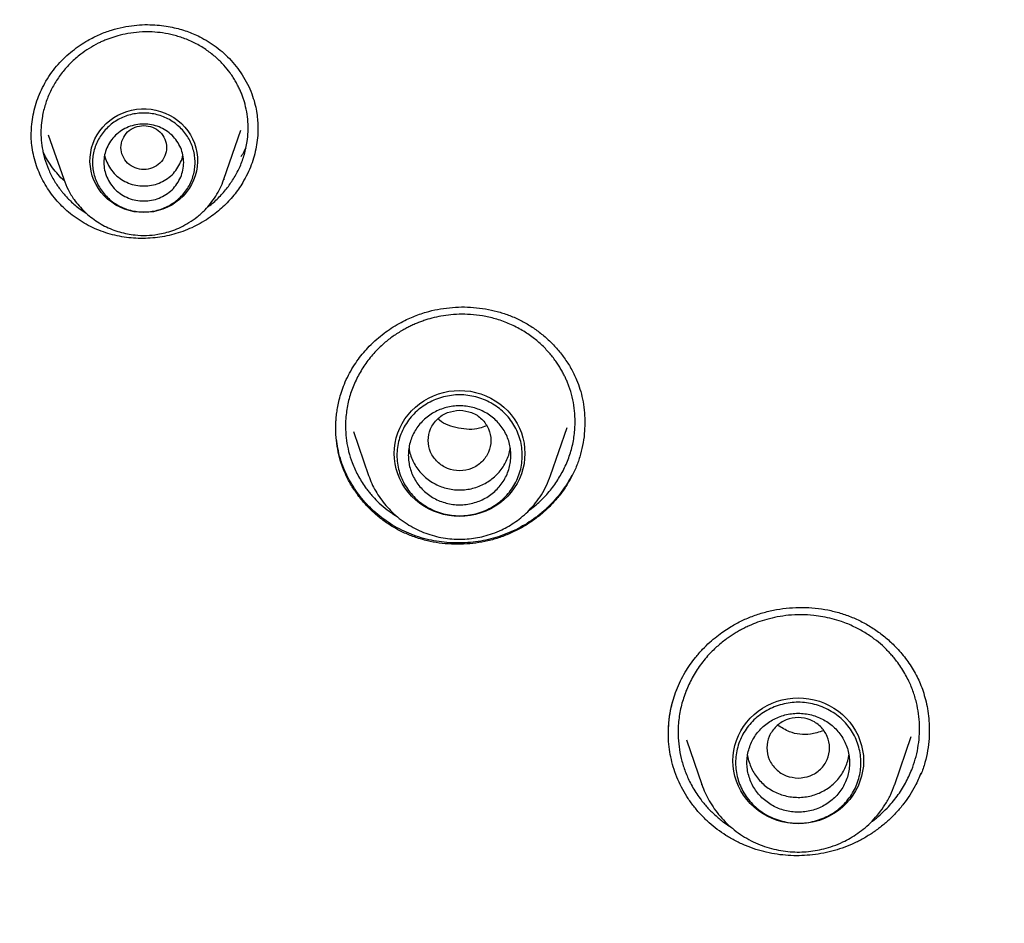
# Model space of a CAD drawing. Header units: millimetres. Extents: x 8 to 771, y 12 to 1627.
# Tile 70 of 94: x 308 to 326, y 1461 to 1476. Entities that reach past the tile are written whole.
import ezdxf

# ---------------------------------------------------------------- set-up
doc = ezdxf.new("R2010")
doc.units = ezdxf.units.MM

msp = doc.modelspace()

# ---------------------------------------------------------------- linework, layer by layer
at = {"color": 7, "linetype": 'Continuous', "lineweight": 30}
for p, q in [((311.98, 1473.548), (312.277, 1474.411)), ((312.574, 1474.458), (312.575, 1474.43)), ((308.602, 1474.326), (308.602, 1474.33)), ((308.9, 1474.33), (309.17, 1473.548)), ((309.171, 1473.543), (309.17, 1473.548)), ((311.976, 1473.539), (311.98, 1473.548)), ((311.98, 1473.548), (311.977, 1473.539)), ((317.712, 1468.354), (318.004, 1469.197)), ((314.253, 1469.124), (314.519, 1468.354)), ((314.521, 1468.349), (314.519, 1468.354)), ((318.087, 1468.362), (318.087, 1468.343)), ((320.095, 1463.716), (320.364, 1462.936)), ((323.75, 1462.936), (324.04, 1463.778)), ((324.21, 1463.134), (324.21, 1463.113)), ((320.366, 1462.93), (320.364, 1462.936)), ((323.746, 1462.928), (323.75, 1462.936)), ((323.75, 1462.936), (323.747, 1462.928))]:
    msp.add_line(p, q, dxfattribs=at)
at = {"color": 7, "linetype": 'Continuous', "lineweight": 30, "flags": 128}
for points in [[(310.575, 1472.965), (310.489, 1472.969), (310.404, 1472.98), (310.32, 1472.999), (310.239, 1473.025), (310.16, 1473.058), (310.084, 1473.097), (310.013, 1473.144), (309.946, 1473.196), (309.885, 1473.254), (309.829, 1473.317), (309.78, 1473.384), (309.737, 1473.456), (309.701, 1473.531), (309.672, 1473.609), (309.651, 1473.689), (309.637, 1473.771), (309.631, 1473.854), (309.633, 1473.937), (309.643, 1474.019), (309.66, 1474.1), (309.686, 1474.179), (309.718, 1474.256), (309.757, 1474.329), (309.804, 1474.399), (309.856, 1474.464), (309.915, 1474.525), (309.979, 1474.58), (310.048, 1474.629), (310.122, 1474.672), (310.199, 1474.709), (310.279, 1474.738), (310.362, 1474.76), (310.446, 1474.775), (310.532, 1474.783), (310.618, 1474.783), (310.703, 1474.775), (310.788, 1474.76), (310.87, 1474.738), (310.951, 1474.709), (311.028, 1474.672), (311.101, 1474.629), (311.17, 1474.58), (311.234, 1474.525), (311.293, 1474.464), (311.346, 1474.399), (311.392, 1474.329), (311.432, 1474.256), (311.464, 1474.179), (311.489, 1474.1), (311.507, 1474.019), (311.516, 1473.937), (311.518, 1473.854), (311.512, 1473.771), (311.499, 1473.689), (311.477, 1473.609), (311.449, 1473.531), (311.413, 1473.456), (311.37, 1473.384), (311.32, 1473.317), (311.264, 1473.254), (311.203, 1473.196), (311.136, 1473.144), (311.065, 1473.097), (310.99, 1473.058), (310.911, 1473.025), (310.829, 1472.999), (310.746, 1472.98), (310.661, 1472.969), (310.575, 1472.965)], [(316.116, 1467.637), (316.021, 1467.641), (315.927, 1467.652), (315.834, 1467.671), (315.744, 1467.697), (315.656, 1467.73), (315.57, 1467.77), (315.489, 1467.817), (315.412, 1467.87), (315.34, 1467.929), (315.273, 1467.993), (315.212, 1468.063), (315.157, 1468.137), (315.108, 1468.216), (315.067, 1468.298), (315.032, 1468.383), (315.005, 1468.47), (314.986, 1468.559), (314.974, 1468.65), (314.97, 1468.741), (314.974, 1468.832), (314.986, 1468.923), (315.005, 1469.012), (315.032, 1469.1), (315.067, 1469.185), (315.108, 1469.267), (315.157, 1469.345), (315.212, 1469.419), (315.273, 1469.489), (315.34, 1469.553), (315.412, 1469.612), (315.489, 1469.665), (315.57, 1469.712), (315.656, 1469.752), (315.744, 1469.785), (315.834, 1469.811), (315.927, 1469.83), (316.021, 1469.841), (316.116, 1469.845), (316.21, 1469.841), (316.304, 1469.83), (316.397, 1469.811), (316.488, 1469.785), (316.576, 1469.752), (316.661, 1469.712), (316.742, 1469.665), (316.819, 1469.612), (316.892, 1469.553), (316.959, 1469.489), (317.02, 1469.419), (317.075, 1469.345), (317.123, 1469.267), (317.165, 1469.185), (317.199, 1469.1), (317.226, 1469.012), (317.246, 1468.923), (317.257, 1468.832), (317.261, 1468.741), (317.257, 1468.65), (317.246, 1468.559), (317.226, 1468.47), (317.199, 1468.383), (317.165, 1468.298), (317.123, 1468.216), (317.075, 1468.137), (317.02, 1468.063), (316.959, 1467.993), (316.892, 1467.929), (316.819, 1467.87), (316.742, 1467.817), (316.661, 1467.77), (316.576, 1467.73), (316.488, 1467.697), (316.397, 1467.671), (316.304, 1467.652), (316.21, 1467.641), (316.116, 1467.637)], [(322.057, 1462.247), (321.962, 1462.25), (321.868, 1462.262), (321.776, 1462.28), (321.685, 1462.306), (321.597, 1462.34), (321.512, 1462.38), (321.43, 1462.426), (321.353, 1462.479), (321.281, 1462.538), (321.214, 1462.603), (321.153, 1462.672), (321.098, 1462.747), (321.049, 1462.825), (321.008, 1462.907), (320.973, 1462.992), (320.946, 1463.079), (320.927, 1463.169), (320.915, 1463.259), (320.911, 1463.35), (320.915, 1463.442), (320.927, 1463.532), (320.946, 1463.621), (320.973, 1463.709), (321.008, 1463.794), (321.049, 1463.876), (321.098, 1463.954), (321.153, 1464.029), (321.214, 1464.098), (321.281, 1464.163), (321.353, 1464.222), (321.43, 1464.275), (321.512, 1464.321), (321.597, 1464.361), (321.685, 1464.395), (321.776, 1464.421), (321.868, 1464.439), (321.962, 1464.451), (322.057, 1464.454), (322.151, 1464.451), (322.245, 1464.439), (322.338, 1464.421), (322.429, 1464.395), (322.517, 1464.361), (322.602, 1464.321), (322.683, 1464.275), (322.761, 1464.222), (322.833, 1464.163), (322.9, 1464.098), (322.961, 1464.029), (323.016, 1463.954), (323.064, 1463.876), (323.106, 1463.794), (323.14, 1463.709), (323.167, 1463.621), (323.187, 1463.532), (323.199, 1463.442), (323.202, 1463.35), (323.199, 1463.259), (323.187, 1463.169), (323.167, 1463.079), (323.14, 1462.992), (323.106, 1462.907), (323.064, 1462.825), (323.016, 1462.747), (322.961, 1462.672), (322.9, 1462.603), (322.833, 1462.538), (322.761, 1462.479), (322.683, 1462.426), (322.602, 1462.38), (322.517, 1462.34), (322.429, 1462.306), (322.338, 1462.28), (322.245, 1462.262), (322.151, 1462.25), (322.057, 1462.247)]]:
    msp.add_lwpolyline(points, dxfattribs=at)
at = {"color": 7, "linetype": 'Continuous', "lineweight": 30}
for points, knots in [([(345.432, 1512.368), (345.156, 1512.367), (344.612, 1512.365), (343.806, 1512.346), (343.021, 1512.318), (342.257, 1512.28), (341.515, 1512.233), (340.795, 1512.179), (340.097, 1512.116), (339.41, 1512.047), (338.735, 1511.97), (338.073, 1511.887), (337.436, 1511.799), (336.822, 1511.708), (336.232, 1511.613), (335.666, 1511.517), (335.124, 1511.419), (334.605, 1511.32), (334.11, 1511.22), (333.638, 1511.122), (333.19, 1511.024), (332.773, 1510.929), (332.385, 1510.838), (332.025, 1510.751), (331.678, 1510.665), (331.337, 1510.578), (330.781, 1510.432), (330.007, 1510.219), (329.017, 1509.927), (328.024, 1509.614), (327.03, 1509.28), (326.04, 1508.926), (325.055, 1508.553), (324.075, 1508.161), (323.095, 1507.747), (322.093, 1507.301), (321.071, 1506.82), (320.03, 1506.304), (319.134, 1505.837), (318.382, 1505.428), (317.774, 1505.087), (317.175, 1504.741), (316.554, 1504.372), (315.918, 1503.983), (315.27, 1503.573), (314.646, 1503.166), (314.047, 1502.764), (313.471, 1502.366), (312.945, 1501.992), (312.46, 1501.641), (312.008, 1501.305), (311.554, 1500.96), (311.091, 1500.601), (310.62, 1500.227), (310.141, 1499.839), (309.639, 1499.421), (309.112, 1498.973), (308.564, 1498.492), (308.011, 1497.995), (307.46, 1497.485), (306.849, 1496.903), (306.182, 1496.246), (305.462, 1495.509), (304.752, 1494.754), (304.053, 1493.981), (303.365, 1493.189), (302.699, 1492.391), (302.055, 1491.587), (301.431, 1490.778), (300.817, 1489.947), (300.212, 1489.095), (299.676, 1488.306), (299.203, 1487.585), (298.792, 1486.937), (298.392, 1486.285), (298.009, 1485.639), (297.645, 1485.007), (297.303, 1484.393), (296.979, 1483.791), (296.671, 1483.202), (296.38, 1482.628), (296.16, 1482.18), (296.004, 1481.855), (295.907, 1481.651), (295.817, 1481.461), (295.737, 1481.288), (295.665, 1481.133), (295.605, 1481), (295.554, 1480.889), (295.514, 1480.799), (295.483, 1480.73), (295.457, 1480.672), (295.43, 1480.612), (295.395, 1480.533), (295.352, 1480.437), (295.303, 1480.326), (295.248, 1480.2), (295.186, 1480.056), (295.117, 1479.895), (295.041, 1479.717), (294.888, 1479.353), (294.661, 1478.801), (294.369, 1478.055), (294.092, 1477.315), (293.831, 1476.581), (293.584, 1475.855), (293.343, 1475.11), (293.109, 1474.346), (292.884, 1473.567), (292.643, 1472.681), (292.394, 1471.694), (292.145, 1470.605), (291.921, 1469.512), (291.72, 1468.414), (291.581, 1467.549), (291.49, 1466.919), (291.436, 1466.525), (291.386, 1466.13), (291.338, 1465.741), (291.296, 1465.365), (291.259, 1465.012), (291.226, 1464.686), (291.198, 1464.386), (291.174, 1464.112), (291.154, 1463.866), (291.136, 1463.646), (291.122, 1463.452), (291.11, 1463.286), (291.104, 1463.183), (291.1, 1463.137)], [0, 0, 0, 0, 0.010087, 0.019918, 0.029492, 0.03881, 0.047872, 0.056678, 0.065228, 0.073521, 0.081935, 0.090067, 0.097918, 0.105488, 0.112777, 0.119785, 0.126511, 0.132956, 0.13912, 0.145003, 0.150605, 0.155925, 0.160684, 0.165192, 0.169492, 0.173779, 0.17808, 0.190591, 0.20321, 0.215937, 0.228772, 0.241715, 0.254532, 0.267456, 0.280498, 0.293658, 0.307794, 0.322064, 0.336467, 0.345017, 0.353614, 0.362179, 0.370556, 0.380276, 0.389723, 0.398895, 0.407793, 0.416416, 0.424766, 0.431705, 0.438571, 0.445621, 0.452861, 0.460291, 0.467911, 0.475722, 0.484534, 0.493576, 0.502824, 0.512138, 0.521499, 0.534205, 0.546995, 0.559867, 0.572821, 0.585859, 0.599037, 0.611619, 0.624355, 0.637243, 0.650285, 0.66348, 0.672998, 0.682595, 0.69225, 0.701683, 0.710805, 0.719615, 0.728114, 0.736515, 0.744587, 0.752332, 0.755284, 0.758162, 0.760812, 0.763208, 0.765351, 0.76724, 0.768697, 0.769957, 0.770935, 0.771545, 0.772347, 0.77343, 0.774792, 0.776286, 0.778015, 0.779979, 0.782177, 0.784611, 0.787265, 0.797064, 0.807123, 0.817443, 0.826877, 0.836519, 0.846368, 0.856426, 0.866687, 0.877015, 0.891094, 0.905168, 0.919237, 0.933302, 0.947361, 0.952381, 0.9574, 0.962419, 0.967436, 0.972248, 0.976713, 0.980831, 0.984603, 0.988028, 0.991108, 0.993844, 0.996236, 0.998287, 1, 1, 1, 1]), ([(294.076, 1462.442), (294.098, 1462.58), (294.152, 1462.91), (294.246, 1463.43), (294.354, 1464), (294.47, 1464.57), (294.593, 1465.138), (294.722, 1465.705), (294.859, 1466.27), (295.002, 1466.833), (295.151, 1467.395), (295.308, 1467.956), (295.471, 1468.514), (295.641, 1469.071), (295.818, 1469.626), (296.001, 1470.179), (296.191, 1470.729), (296.388, 1471.278), (296.591, 1471.824), (296.801, 1472.368), (297.017, 1472.91), (297.24, 1473.449), (297.469, 1473.985), (297.704, 1474.519), (297.947, 1475.051), (298.195, 1475.579), (298.45, 1476.105), (298.711, 1476.628), (298.978, 1477.148), (299.252, 1477.665), (299.531, 1478.179), (299.817, 1478.69), (300.109, 1479.197), (300.408, 1479.701), (300.712, 1480.202), (301.022, 1480.699), (301.338, 1481.193), (301.66, 1481.684), (301.988, 1482.17), (302.322, 1482.653), (302.661, 1483.133), (303.007, 1483.608), (303.358, 1484.08), (303.714, 1484.547), (304.076, 1485.011), (304.444, 1485.47), (304.817, 1485.926), (305.196, 1486.377), (305.58, 1486.824), (305.97, 1487.267), (306.365, 1487.705), (306.765, 1488.139), (307.17, 1488.568), (307.58, 1488.993), (307.995, 1489.413), (308.416, 1489.828), (308.841, 1490.239), (309.272, 1490.645), (309.707, 1491.046), (310.147, 1491.442), (310.591, 1491.834), (311.041, 1492.22), (311.495, 1492.601), (311.953, 1492.978), (312.416, 1493.349), (312.884, 1493.715), (313.356, 1494.075), (313.832, 1494.431), (314.312, 1494.781), (314.797, 1495.125), (315.285, 1495.464), (315.778, 1495.798), (316.275, 1496.126), (316.775, 1496.449), (317.28, 1496.766), (317.788, 1497.077), (318.3, 1497.383), (318.815, 1497.683), (319.334, 1497.977), (319.857, 1498.265), (320.383, 1498.548), (320.913, 1498.825), (321.445, 1499.095), (321.981, 1499.36), (322.52, 1499.619), (323.063, 1499.871), (323.608, 1500.118), (324.156, 1500.359), (324.707, 1500.593), (325.26, 1500.821), (325.817, 1501.043), (326.376, 1501.259), (326.938, 1501.469), (327.502, 1501.672), (328.068, 1501.869), (328.637, 1502.059), (329.208, 1502.244), (329.781, 1502.422), (330.357, 1502.593), (330.934, 1502.758), (331.513, 1502.917), (332.095, 1503.069), (332.678, 1503.214), (333.262, 1503.353), (333.849, 1503.486), (334.437, 1503.612), (335.026, 1503.731), (335.617, 1503.844), (336.209, 1503.95), (336.802, 1504.05), (337.397, 1504.143), (337.992, 1504.229), (338.589, 1504.309), (339.186, 1504.382), (339.784, 1504.449), (340.384, 1504.508), (340.983, 1504.561), (341.584, 1504.608), (342.184, 1504.647), (342.786, 1504.68), (343.387, 1504.706), (343.989, 1504.726), (344.591, 1504.738), (345.194, 1504.744), (345.796, 1504.744), (346.398, 1504.736), (347, 1504.722), (347.602, 1504.701), (348.204, 1504.674), (348.805, 1504.639), (349.406, 1504.598), (350.006, 1504.551), (350.605, 1504.496), (351.204, 1504.435), (351.802, 1504.368), (352.4, 1504.293), (352.996, 1504.212), (353.591, 1504.124), (354.186, 1504.03), (354.779, 1503.929), (355.371, 1503.821), (355.961, 1503.707), (356.55, 1503.586), (357.138, 1503.459), (357.724, 1503.325), (358.308, 1503.185), (358.891, 1503.038), (359.471, 1502.884), (360.05, 1502.724), (360.627, 1502.558), (361.202, 1502.385), (361.775, 1502.206), (362.346, 1502.02), (362.914, 1501.828), (363.48, 1501.63), (364.044, 1501.426), (364.605, 1501.215), (365.163, 1500.998), (365.719, 1500.774), (366.272, 1500.545), (366.823, 1500.309), (367.37, 1500.067), (367.915, 1499.82), (368.456, 1499.566), (368.995, 1499.306), (369.53, 1499.04), (370.062, 1498.768), (370.591, 1498.49), (371.116, 1498.206), (371.638, 1497.917), (372.156, 1497.621), (372.671, 1497.32), (373.182, 1497.013), (373.69, 1496.701), (374.193, 1496.383), (374.693, 1496.059), (375.189, 1495.729), (375.681, 1495.395), (376.169, 1495.054), (376.652, 1494.709), (377.132, 1494.357), (377.607, 1494.001), (378.078, 1493.639), (378.545, 1493.272), (379.007, 1492.9), (379.464, 1492.523), (379.917, 1492.141), (380.366, 1491.753), (380.809, 1491.361), (381.248, 1490.964), (381.683, 1490.561), (382.112, 1490.154), (382.536, 1489.743), (382.956, 1489.326), (383.37, 1488.905), (383.779, 1488.479), (384.183, 1488.049), (384.582, 1487.614), (384.976, 1487.175), (385.364, 1486.732), (385.747, 1486.284), (386.125, 1485.832), (386.497, 1485.376), (386.864, 1484.915), (387.225, 1484.451), (387.58, 1483.982), (387.93, 1483.51), (388.274, 1483.034), (388.612, 1482.554), (388.945, 1482.07), (389.272, 1481.583), (389.592, 1481.091), (389.907, 1480.597), (390.216, 1480.099), (390.519, 1479.597), (390.816, 1479.092), (391.107, 1478.584), (391.391, 1478.073), (391.67, 1477.558), (391.942, 1477.041), (392.208, 1476.52), (392.468, 1475.997), (392.722, 1475.47), (392.969, 1474.941), (393.209, 1474.409), (393.444, 1473.875), (393.672, 1473.337), (393.893, 1472.798), (394.108, 1472.256), (394.316, 1471.711), (394.518, 1471.165), (394.713, 1470.616), (394.902, 1470.064), (395.084, 1469.511), (395.259, 1468.956), (395.428, 1468.399), (395.59, 1467.84), (395.745, 1467.28), (395.893, 1466.717), (396.035, 1466.153), (396.17, 1465.588), (396.298, 1465.021), (396.419, 1464.452), (396.533, 1463.882), (396.641, 1463.311), (396.725, 1462.837), (396.771, 1462.552), (396.786, 1462.458)], [0, 0, 0, 0, 0.00297, 0.007066, 0.011161, 0.015257, 0.019352, 0.023448, 0.027543, 0.031639, 0.035734, 0.03983, 0.043925, 0.04802, 0.052116, 0.056211, 0.060306, 0.064402, 0.068497, 0.072593, 0.076688, 0.080783, 0.084878, 0.088974, 0.093069, 0.097164, 0.10126, 0.105355, 0.10945, 0.113545, 0.11764, 0.121736, 0.125831, 0.129926, 0.134021, 0.138116, 0.142211, 0.146306, 0.150401, 0.154497, 0.158592, 0.162687, 0.166782, 0.170877, 0.174972, 0.179067, 0.183162, 0.187256, 0.191351, 0.195446, 0.199541, 0.203636, 0.207731, 0.211826, 0.215921, 0.220015, 0.22411, 0.228205, 0.2323, 0.236395, 0.240489, 0.244584, 0.248679, 0.252773, 0.256868, 0.260963, 0.265057, 0.269152, 0.273247, 0.277341, 0.281436, 0.285531, 0.289625, 0.29372, 0.297814, 0.301909, 0.306003, 0.310098, 0.314192, 0.318287, 0.322381, 0.326476, 0.33057, 0.334665, 0.338759, 0.342854, 0.346948, 0.351042, 0.355137, 0.359231, 0.363326, 0.36742, 0.371514, 0.375609, 0.379703, 0.383797, 0.387892, 0.391986, 0.39608, 0.400175, 0.404269, 0.408363, 0.412458, 0.416552, 0.420646, 0.42474, 0.428835, 0.432929, 0.437023, 0.441117, 0.445212, 0.449306, 0.4534, 0.457494, 0.461589, 0.465683, 0.469777, 0.473871, 0.477966, 0.48206, 0.486154, 0.490248, 0.494342, 0.498437, 0.502531, 0.506625, 0.510719, 0.514814, 0.518908, 0.523002, 0.527096, 0.53119, 0.535285, 0.539379, 0.543473, 0.547567, 0.551662, 0.555756, 0.55985, 0.563944, 0.568039, 0.572133, 0.576227, 0.580321, 0.584416, 0.58851, 0.592604, 0.596698, 0.600793, 0.604887, 0.608981, 0.613076, 0.61717, 0.621264, 0.625359, 0.629453, 0.633547, 0.637642, 0.641736, 0.64583, 0.649925, 0.654019, 0.658113, 0.662208, 0.666302, 0.670397, 0.674491, 0.678585, 0.68268, 0.686774, 0.690869, 0.694963, 0.699058, 0.703152, 0.707247, 0.711341, 0.715436, 0.71953, 0.723625, 0.72772, 0.731814, 0.735909, 0.740003, 0.744098, 0.748193, 0.752287, 0.756382, 0.760477, 0.764571, 0.768666, 0.772761, 0.776856, 0.78095, 0.785045, 0.78914, 0.793235, 0.797329, 0.801424, 0.805519, 0.809614, 0.813709, 0.817804, 0.821899, 0.825994, 0.830089, 0.834184, 0.838278, 0.842373, 0.846468, 0.850564, 0.854659, 0.858754, 0.862849, 0.866944, 0.871039, 0.875134, 0.879229, 0.883324, 0.887419, 0.891515, 0.89561, 0.899705, 0.9038, 0.907895, 0.911991, 0.916086, 0.920181, 0.924276, 0.928372, 0.932467, 0.936562, 0.940658, 0.944753, 0.948848, 0.952944, 0.957039, 0.961134, 0.96523, 0.969325, 0.973421, 0.977516, 0.981611, 0.985707, 0.989802, 0.993898, 0.997993, 1, 1, 1, 1]), ([(309.291, 1490.661), (309.025, 1490.41), (308.38, 1489.803), (307.604, 1489.004), (307.075, 1488.439), (306.885, 1488.234), (306.833, 1488.177), (306.781, 1488.12), (306.729, 1488.064), (306.677, 1488.007), (306.625, 1487.95), (306.573, 1487.892), (306.508, 1487.82), (306.41, 1487.712), (306.267, 1487.551), (306.073, 1487.332), (305.835, 1487.059), (305.553, 1486.731), (305.223, 1486.339), (304.845, 1485.881), (304.421, 1485.353), (303.958, 1484.759), (303.458, 1484.096), (302.925, 1483.364), (302.49, 1482.741), (302.184, 1482.291), (302.016, 1482.04), (301.874, 1481.825), (301.734, 1481.612), (301.598, 1481.401), (301.464, 1481.191), (301.258, 1480.867), (300.987, 1480.43), (300.606, 1479.798), (300.2, 1479.099), (299.777, 1478.341), (299.472, 1477.769), (299.266, 1477.375), (299.149, 1477.147), (299.035, 1476.923), (298.926, 1476.704), (298.82, 1476.49), (298.717, 1476.281), (298.362, 1475.545), (297.78, 1474.267), (297.032, 1472.424), (296.36, 1470.554), (295.79, 1468.735), (295.311, 1466.973), (294.93, 1465.342), (294.705, 1464.204), (294.591, 1463.569), (294.556, 1463.371), (294.523, 1463.173), (294.49, 1462.975), (294.457, 1462.776), (294.402, 1462.427), (294.324, 1461.903), (294.228, 1461.184), (294.135, 1460.399), (294.049, 1459.547), (293.983, 1458.746), (293.935, 1458.006), (293.9, 1457.342), (293.874, 1456.649), (293.858, 1455.918), (293.852, 1455.155), (293.86, 1454.335), (293.883, 1453.496), (293.921, 1452.661), (293.97, 1451.887), (294.026, 1451.171), (294.088, 1450.497), (294.155, 1449.866), (294.209, 1449.415), (294.244, 1449.142), (294.259, 1449.025), (294.274, 1448.911), (294.289, 1448.801), (294.303, 1448.695), (294.317, 1448.592), (294.417, 1447.888), (294.629, 1446.579), (295.018, 1444.67), (295.489, 1442.762), (296.018, 1440.934), (296.601, 1439.19), (297.043, 1437.976), (297.314, 1437.326), (297.357, 1437.222)], [0, 0, 0, 0, 0.018567, 0.045039, 0.056687, 0.057995, 0.059302, 0.060609, 0.061917, 0.063224, 0.064532, 0.065839, 0.067239, 0.06947, 0.073244, 0.078215, 0.084382, 0.091745, 0.100305, 0.110532, 0.122067, 0.134909, 0.149059, 0.164516, 0.18128, 0.187943, 0.192398, 0.1968, 0.201151, 0.20545, 0.209698, 0.213894, 0.225169, 0.236055, 0.251808, 0.266669, 0.280638, 0.285141, 0.289543, 0.293843, 0.298043, 0.302141, 0.306138, 0.310034, 0.344222, 0.378409, 0.412596, 0.446782, 0.476866, 0.50695, 0.533423, 0.53689, 0.540357, 0.543823, 0.54729, 0.550757, 0.554224, 0.565634, 0.578164, 0.591816, 0.60659, 0.622484, 0.633498, 0.644994, 0.65697, 0.669427, 0.682868, 0.696512, 0.711954, 0.726379, 0.739789, 0.752182, 0.76356, 0.774902, 0.785015, 0.787116, 0.789156, 0.791133, 0.793048, 0.794902, 0.796693, 0.798423, 0.831742, 0.865343, 0.899224, 0.933386, 0.963681, 0.994194, 1, 1, 1, 1]), ([(308.859, 1475.27), (308.892, 1475.322), (308.957, 1475.424), (309.071, 1475.563), (309.193, 1475.689), (309.322, 1475.801), (309.455, 1475.899), (309.613, 1475.998), (309.796, 1476.09), (310.004, 1476.167), (310.208, 1476.22), (310.404, 1476.25), (310.59, 1476.262), (310.764, 1476.258), (310.925, 1476.242), (311.072, 1476.216), (311.206, 1476.183), (311.328, 1476.145), (311.444, 1476.1), (311.57, 1476.042), (311.706, 1475.967), (311.848, 1475.87), (311.983, 1475.758), (312.109, 1475.632), (312.225, 1475.492), (312.329, 1475.339), (312.417, 1475.176), (312.485, 1475.012), (312.531, 1474.854), (312.559, 1474.708), (312.573, 1474.575), (312.576, 1474.492), (312.577, 1474.453)], [0, 0, 0, 0, 0.03626, 0.071354, 0.105352, 0.138299, 0.170224, 0.201149, 0.245686, 0.288075, 0.32832, 0.366298, 0.402027, 0.43551, 0.466734, 0.495687, 0.522364, 0.546827, 0.570875, 0.595331, 0.628605, 0.662742, 0.697745, 0.73359, 0.770232, 0.807612, 0.845663, 0.882478, 0.916174, 0.946973, 0.974919, 1, 1, 1, 1]), ([(312.162, 1473.577), (312.198, 1473.642), (312.27, 1473.773), (312.345, 1473.986), (312.39, 1474.19), (312.407, 1474.382), (312.405, 1474.557), (312.383, 1474.734), (312.351, 1474.872), (312.318, 1474.973), (312.294, 1475.041), (312.264, 1475.111), (312.23, 1475.184), (312.189, 1475.259), (312.143, 1475.336), (312.075, 1475.435), (311.978, 1475.554), (311.843, 1475.688), (311.682, 1475.814), (311.499, 1475.926), (311.302, 1476.015), (311.103, 1476.078), (310.91, 1476.116), (310.709, 1476.136), (310.504, 1476.133), (310.302, 1476.108), (310.153, 1476.074), (310.048, 1476.043), (309.977, 1476.019), (309.908, 1475.993), (309.84, 1475.964), (309.742, 1475.917), (309.615, 1475.846), (309.452, 1475.733), (309.291, 1475.592), (309.137, 1475.422), (309.055, 1475.296), (309.014, 1475.234)], [0, 0, 0, 0, 0.040048, 0.080911, 0.122587, 0.154389, 0.186649, 0.219365, 0.252538, 0.265049, 0.27836, 0.29247, 0.307378, 0.323083, 0.339585, 0.356883, 0.389054, 0.42365, 0.460663, 0.500084, 0.539396, 0.576392, 0.61108, 0.643467, 0.683067, 0.718603, 0.750084, 0.763155, 0.776164, 0.789112, 0.801998, 0.814823, 0.84661, 0.878024, 0.919322, 0.959977, 1, 1, 1, 1]), ([(308.601, 1474.33), (308.602, 1474.377), (308.604, 1474.479), (308.625, 1474.637), (308.66, 1474.802), (308.711, 1474.963), (308.776, 1475.121), (308.832, 1475.22), (308.859, 1475.27)], [0, 0, 0, 0, 0.1443356, 0.3155102, 0.486803, 0.658035, 0.8290981, 1, 1, 1, 1]), ([(309.014, 1475.234), (308.979, 1475.17), (308.909, 1475.042), (308.835, 1474.836), (308.79, 1474.638), (308.77, 1474.451), (308.77, 1474.276), (308.79, 1474.094), (308.832, 1473.908), (308.899, 1473.72), (308.975, 1473.568), (309.043, 1473.46), (309.087, 1473.398), (309.123, 1473.349), (309.167, 1473.296), (309.222, 1473.235), (309.291, 1473.165), (309.37, 1473.094), (309.462, 1473.023), (309.529, 1472.975), (309.566, 1472.954), (309.567, 1472.954)], [0, 0, 0, 0, 0.0819935, 0.165357, 0.250114, 0.3146299, 0.3819611, 0.4528434, 0.5267, 0.6035462, 0.6833975, 0.7244743, 0.750105, 0.7715774, 0.7949342, 0.8290092, 0.8664409, 0.9072339, 0.9513932, 0.9989243, 1, 1, 1, 1]), ([(310.575, 1474.491), (310.523, 1474.485), (310.418, 1474.473), (310.284, 1474.384), (310.196, 1474.256), (310.164, 1474.105), (310.196, 1473.954), (310.284, 1473.825), (310.418, 1473.74), (310.575, 1473.709), (310.732, 1473.74), (310.865, 1473.825), (310.953, 1473.954), (310.986, 1474.105), (310.953, 1474.256), (310.865, 1474.384), (310.732, 1474.473), (310.627, 1474.485), (310.575, 1474.491)], [0, 0, 0, 0, 0.0625, 0.125, 0.1875, 0.25, 0.3125, 0.375, 0.4375, 0.5, 0.5625, 0.625, 0.6875, 0.75, 0.8125, 0.875, 0.9375, 1, 1, 1, 1]), ([(312.578, 1474.448), (312.578, 1474.444), (312.58, 1474.386), (312.571, 1474.274), (312.55, 1474.114), (312.513, 1473.955), (312.462, 1473.797), (312.396, 1473.642), (312.34, 1473.543), (312.312, 1473.493)], [0, 0, 0, 0, 0.014555, 0.1758294, 0.337104, 0.5002887, 0.663471, 0.8317376, 1, 1, 1, 1]), ([(312.312, 1473.493), (312.288, 1473.454), (312.239, 1473.376), (312.155, 1473.266), (312.063, 1473.161), (311.964, 1473.062), (311.856, 1472.969), (311.736, 1472.879), (311.603, 1472.794), (311.456, 1472.715), (311.301, 1472.648), (311.141, 1472.594), (310.979, 1472.553), (310.814, 1472.525), (310.646, 1472.511), (310.477, 1472.51), (310.312, 1472.522), (310.148, 1472.547), (309.986, 1472.585), (309.827, 1472.637), (309.674, 1472.701), (309.527, 1472.778), (309.386, 1472.868), (309.256, 1472.968), (309.137, 1473.077), (309.029, 1473.194), (308.93, 1473.32), (308.843, 1473.456), (308.767, 1473.598), (308.704, 1473.748), (308.654, 1473.904), (308.621, 1474.063), (308.602, 1474.205), (308.6, 1474.292), (308.6, 1474.328)], [0, 0, 0, 0, 0.027243, 0.054627, 0.081939, 0.109251, 0.137135, 0.165018, 0.196983, 0.228947, 0.26184, 0.294733, 0.326655, 0.358577, 0.391432, 0.424288, 0.456183, 0.488078, 0.520863, 0.553649, 0.586095, 0.61854, 0.651983, 0.685428, 0.717119, 0.74881, 0.781364, 0.813918, 0.846578, 0.879237, 0.912912, 0.946588, 0.978208, 1, 1, 1, 1]), ([(312.365, 1474.1), (312.353, 1474.076), (312.328, 1474.022), (312.295, 1473.97), (312.276, 1473.94)], [0, 0, 0, 0, 0.447019, 1, 1, 1, 1]), ([(309.182, 1473.519), (309.171, 1473.529), (309.122, 1473.573), (309.044, 1473.66), (308.95, 1473.782), (308.87, 1473.905), (308.827, 1473.991), (308.808, 1474.03)], [0, 0, 0, 0, 0.07171, 0.305875, 0.547007, 0.795223, 1, 1, 1, 1]), ([(309.888, 1473.974), (309.888, 1473.974), (309.893, 1473.93), (309.926, 1473.846), (309.988, 1473.728), (310.077, 1473.625), (310.183, 1473.541), (310.305, 1473.478), (310.437, 1473.438), (310.529, 1473.433), (310.575, 1473.431)], [0, 0, 0, 0, 0.0002014, 0.1430298, 0.2858582, 0.4286865, 0.5715149, 0.7143433, 0.8571716, 1, 1, 1, 1]), ([(310.575, 1473.431), (310.621, 1473.433), (310.712, 1473.438), (310.844, 1473.478), (310.966, 1473.541), (311.073, 1473.625), (311.161, 1473.728), (311.224, 1473.846), (311.257, 1473.93), (311.261, 1473.974), (311.261, 1473.974)], [0, 0, 0, 0, 0.1428284, 0.2856567, 0.4284851, 0.5713135, 0.7141418, 0.8569702, 0.9997986, 1, 1, 1, 1]), ([(309.17, 1473.548), (309.194, 1473.486), (309.243, 1473.362), (309.338, 1473.208), (309.437, 1473.082), (309.535, 1472.979), (309.643, 1472.884), (309.761, 1472.8), (309.886, 1472.727), (310.016, 1472.668), (310.15, 1472.622), (310.285, 1472.59), (310.443, 1472.566), (310.622, 1472.56), (310.798, 1472.577), (310.951, 1472.609), (311.087, 1472.65), (311.228, 1472.709), (311.372, 1472.787), (311.516, 1472.888), (311.643, 1473.002), (311.751, 1473.125), (311.841, 1473.252), (311.919, 1473.39), (311.957, 1473.489), (311.976, 1473.539)], [0, 0, 0, 0, 0.0540193, 0.1096062, 0.1476234, 0.1864586, 0.2261768, 0.2664446, 0.3061912, 0.3453586, 0.3839513, 0.4219737, 0.4594303, 0.5145398, 0.5684019, 0.6041494, 0.6426169, 0.6842519, 0.7290974, 0.7771943, 0.8285784, 0.8693046, 0.9119051, 0.9563822, 1, 1, 1, 1]), ([(311.69, 1473.059), (311.704, 1473.069), (311.78, 1473.121), (311.9, 1473.236), (312.047, 1473.398), (312.124, 1473.518), (312.162, 1473.577)], [0, 0, 0, 0, 0.071538, 0.389992, 0.69948, 1, 1, 1, 1]), ([(314.165, 1470.111), (314.192, 1470.161), (314.244, 1470.257), (314.336, 1470.39), (314.43, 1470.51), (314.538, 1470.629), (314.657, 1470.742), (314.786, 1470.847), (314.919, 1470.94), (315.05, 1471.02), (315.178, 1471.086), (315.297, 1471.139), (315.412, 1471.182), (315.555, 1471.228), (315.73, 1471.27), (315.937, 1471.3), (316.149, 1471.312), (316.361, 1471.305), (316.57, 1471.278), (316.776, 1471.233), (316.975, 1471.17), (317.166, 1471.087), (317.347, 1470.987), (317.516, 1470.869), (317.675, 1470.736), (317.821, 1470.585), (317.955, 1470.418), (318.073, 1470.233), (318.164, 1470.049), (318.231, 1469.867), (318.276, 1469.689), (318.306, 1469.502), (318.31, 1469.375), (318.313, 1469.31)], [0, 0, 0, 0, 0.029741, 0.057922, 0.084592, 0.109788, 0.141123, 0.169914, 0.196181, 0.224384, 0.248977, 0.270221, 0.29094, 0.311882, 0.347157, 0.382931, 0.419183, 0.455529, 0.49184, 0.528092, 0.564272, 0.600383, 0.636559, 0.672849, 0.709256, 0.74646, 0.784713, 0.82394, 0.864107, 0.895664, 0.929077, 0.964417, 1, 1, 1, 1]), ([(317.931, 1468.436), (317.966, 1468.511), (318.037, 1468.661), (318.105, 1468.902), (318.14, 1469.131), (318.145, 1469.344), (318.13, 1469.539), (318.094, 1469.733), (318.049, 1469.881), (318.008, 1469.986), (317.981, 1470.05), (317.949, 1470.116), (317.913, 1470.185), (317.872, 1470.255), (317.826, 1470.326), (317.775, 1470.398), (317.697, 1470.496), (317.585, 1470.619), (317.426, 1470.759), (317.239, 1470.889), (317.028, 1471.001), (316.804, 1471.088), (316.579, 1471.145), (316.363, 1471.176), (316.159, 1471.185), (315.968, 1471.175), (315.793, 1471.151), (315.635, 1471.115), (315.509, 1471.078), (315.411, 1471.042), (315.335, 1471.012), (315.26, 1470.978), (315.188, 1470.942), (315.082, 1470.884), (314.947, 1470.798), (314.775, 1470.663), (314.606, 1470.497), (314.447, 1470.299), (314.365, 1470.154), (314.325, 1470.082)], [0, 0, 0, 0, 0.040081, 0.080968, 0.122663, 0.154472, 0.186734, 0.219447, 0.25261, 0.263597, 0.275185, 0.287372, 0.300158, 0.313543, 0.327527, 0.342108, 0.357287, 0.389424, 0.423939, 0.460828, 0.500084, 0.539242, 0.576131, 0.610756, 0.643123, 0.673237, 0.701101, 0.72672, 0.750098, 0.763136, 0.776115, 0.789037, 0.801901, 0.814708, 0.846465, 0.877869, 0.919187, 0.959895, 1, 1, 1, 1]), ([(313.943, 1469.163), (313.943, 1469.175), (313.943, 1469.208), (313.944, 1469.27), (313.949, 1469.356), (313.96, 1469.457), (313.977, 1469.568), (314.003, 1469.687), (314.041, 1469.819), (314.093, 1469.963), (314.14, 1470.06), (314.165, 1470.111)], [0, 0, 0, 0, 0.041611, 0.106858, 0.195985, 0.309086, 0.416838, 0.539893, 0.678171, 0.831568, 1, 1, 1, 1]), ([(314.325, 1470.082), (314.289, 1470.006), (314.218, 1469.853), (314.149, 1469.608), (314.116, 1469.376), (314.111, 1469.16), (314.128, 1468.965), (314.166, 1468.77), (314.23, 1468.568), (314.325, 1468.357), (314.419, 1468.206), (314.485, 1468.116), (314.51, 1468.084), (314.535, 1468.053), (314.562, 1468.021), (314.59, 1467.989), (314.647, 1467.927), (314.74, 1467.836), (314.856, 1467.743), (314.954, 1467.674), (315.003, 1467.644), (315.025, 1467.631)], [0, 0, 0, 0, 0.088334, 0.178175, 0.269544, 0.339108, 0.409553, 0.47958, 0.552294, 0.637566, 0.726914, 0.743064, 0.756612, 0.770719, 0.785386, 0.800613, 0.816401, 0.87442, 0.93896, 0.973689, 1, 1, 1, 1]), ([(316.116, 1469.498), (316.044, 1469.49), (315.9, 1469.473), (315.716, 1469.352), (315.595, 1469.176), (315.551, 1468.968), (315.595, 1468.76), (315.716, 1468.583), (315.9, 1468.467), (316.116, 1468.424), (316.331, 1468.467), (316.515, 1468.583), (316.636, 1468.76), (316.68, 1468.968), (316.636, 1469.176), (316.515, 1469.352), (316.331, 1469.473), (316.188, 1469.49), (316.116, 1469.498)], [0, 0, 0, 0, 0.0625, 0.125, 0.1875, 0.25, 0.3125, 0.375, 0.4375, 0.5, 0.5625, 0.625, 0.6875, 0.75, 0.8125, 0.875, 0.9375, 1, 1, 1, 1]), ([(316.585, 1469.227), (316.544, 1469.21), (316.391, 1469.144), (316.096, 1469.176), (315.837, 1469.247), (315.745, 1469.341), (315.737, 1469.349)], [0, 0, 0, 0, 0.1437487, 0.5505393, 0.9579983, 1, 1, 1, 1]), ([(318.312, 1469.311), (318.311, 1469.252), (318.311, 1469.125), (318.286, 1468.93), (318.241, 1468.729), (318.177, 1468.531), (318.117, 1468.406), (318.087, 1468.343)], [0, 0, 0, 0, 0.175866, 0.382433, 0.588782, 0.794668, 1, 1, 1, 1]), ([(318.087, 1468.343), (318.053, 1468.282), (317.985, 1468.159), (317.859, 1467.988), (317.719, 1467.83), (317.564, 1467.685), (317.395, 1467.555), (317.214, 1467.441), (317.022, 1467.344), (316.822, 1467.265), (316.614, 1467.205), (316.401, 1467.166), (316.187, 1467.147), (315.972, 1467.147), (315.758, 1467.167), (315.549, 1467.206), (315.346, 1467.265), (315.15, 1467.342), (314.964, 1467.438), (314.789, 1467.553), (314.626, 1467.683), (314.478, 1467.828), (314.344, 1467.986), (314.228, 1468.156), (314.129, 1468.335), (314.051, 1468.523), (313.993, 1468.718), (313.958, 1468.919), (313.942, 1469.074), (313.945, 1469.161), (313.945, 1469.18)], [0, 0, 0, 0, 0.036977, 0.07376, 0.110421, 0.147014, 0.183583, 0.220172, 0.256828, 0.293609, 0.33044, 0.367228, 0.403994, 0.440733, 0.477427, 0.514054, 0.550599, 0.587062, 0.623554, 0.660174, 0.696895, 0.733668, 0.770429, 0.807115, 0.843675, 0.880084, 0.916496, 0.953066, 0.989767, 1, 1, 1, 1]), ([(318.087, 1468.362), (318.066, 1468.323), (318.025, 1468.247), (317.945, 1468.123), (317.847, 1467.993), (317.727, 1467.858), (317.595, 1467.731), (317.452, 1467.616), (317.301, 1467.513), (317.141, 1467.422), (316.973, 1467.344), (316.799, 1467.279), (316.622, 1467.23), (316.442, 1467.195), (316.258, 1467.174), (316.073, 1467.168), (315.89, 1467.177), (315.709, 1467.2), (315.529, 1467.237), (315.352, 1467.289), (315.182, 1467.356), (315.018, 1467.436), (314.861, 1467.531), (314.714, 1467.639), (314.58, 1467.755), (314.457, 1467.881), (314.344, 1468.017), (314.243, 1468.163), (314.155, 1468.317), (314.08, 1468.48), (314.021, 1468.651), (313.977, 1468.822), (313.962, 1468.937), (313.954, 1468.991)], [0, 0, 0, 0, 0.023862, 0.047818, 0.080167, 0.112517, 0.145804, 0.179092, 0.211483, 0.243874, 0.277212, 0.310549, 0.342802, 0.375056, 0.408245, 0.441434, 0.473778, 0.506121, 0.539378, 0.572633, 0.605367, 0.638099, 0.671836, 0.705574, 0.737596, 0.769619, 0.802511, 0.835403, 0.868423, 0.901441, 0.935494, 0.969548, 1, 1, 1, 1]), ([(315.227, 1468.84), (315.229, 1468.827), (315.235, 1468.777), (315.261, 1468.692), (315.304, 1468.586), (315.363, 1468.488), (315.435, 1468.397), (315.518, 1468.316), (315.611, 1468.247), (315.713, 1468.19), (315.822, 1468.146), (315.936, 1468.116), (316.053, 1468.1), (316.171, 1468.1), (316.288, 1468.114), (316.403, 1468.143), (316.512, 1468.187), (316.614, 1468.243), (316.708, 1468.312), (316.792, 1468.392), (316.865, 1468.482), (316.902, 1468.548), (316.921, 1468.582)], [0, 0, 0, 0, 0.017329, 0.069048, 0.120768, 0.172487, 0.224207, 0.275926, 0.327646, 0.379365, 0.431085, 0.482805, 0.534524, 0.586244, 0.637963, 0.689683, 0.741402, 0.793122, 0.844841, 0.896561, 0.94828, 1, 1, 1, 1]), ([(316.921, 1468.582), (316.937, 1468.616), (316.969, 1468.685), (316.996, 1468.773), (317.002, 1468.825), (317.004, 1468.84)], [0, 0, 0, 0, 0.417217, 0.834435, 1, 1, 1, 1]), ([(314.519, 1468.354), (314.536, 1468.307), (314.572, 1468.213), (314.642, 1468.079), (314.725, 1467.949), (314.822, 1467.824), (314.933, 1467.707), (315.056, 1467.6), (315.191, 1467.504), (315.333, 1467.422), (315.481, 1467.355), (315.633, 1467.303), (315.787, 1467.265), (315.942, 1467.243), (316.096, 1467.234), (316.247, 1467.239), (316.396, 1467.257), (316.545, 1467.288), (316.699, 1467.335), (316.845, 1467.395), (316.98, 1467.466), (317.103, 1467.545), (317.225, 1467.638), (317.342, 1467.748), (317.454, 1467.875), (317.555, 1468.018), (317.645, 1468.178), (317.69, 1468.294), (317.712, 1468.354)], [0, 0, 0, 0, 0.035666, 0.072065, 0.109223, 0.147176, 0.185968, 0.225652, 0.265852, 0.305521, 0.34461, 0.383124, 0.421066, 0.458441, 0.495251, 0.531502, 0.567196, 0.602847, 0.641212, 0.682735, 0.715977, 0.75103, 0.787909, 0.826626, 0.867189, 0.909605, 0.953877, 1, 1, 1, 1]), ([(317.33, 1467.74), (317.337, 1467.745), (317.382, 1467.776), (317.491, 1467.866), (317.648, 1468.018), (317.808, 1468.218), (317.89, 1468.364), (317.931, 1468.436)], [0, 0, 0, 0, 0.029999, 0.172585, 0.453655, 0.729462, 1, 1, 1, 1]), ([(319.92, 1464.588), (319.943, 1464.643), (319.988, 1464.751), (320.071, 1464.901), (320.158, 1465.038), (320.26, 1465.173), (320.374, 1465.304), (320.5, 1465.427), (320.623, 1465.531), (320.74, 1465.618), (320.848, 1465.688), (320.949, 1465.747), (321.047, 1465.798), (321.145, 1465.844), (321.281, 1465.899), (321.457, 1465.956), (321.676, 1466.006), (321.901, 1466.035), (322.128, 1466.044), (322.354, 1466.032), (322.577, 1465.999), (322.795, 1465.945), (323.006, 1465.87), (323.207, 1465.774), (323.398, 1465.66), (323.577, 1465.527), (323.721, 1465.397), (323.834, 1465.277), (323.92, 1465.173), (324.001, 1465.064), (324.075, 1464.947), (324.141, 1464.827), (324.199, 1464.701), (324.249, 1464.568), (324.292, 1464.422), (324.326, 1464.262), (324.35, 1464.094), (324.353, 1463.979), (324.355, 1463.923)], [0, 0, 0, 0, 0.029231, 0.056893, 0.083038, 0.107703, 0.138323, 0.166393, 0.191934, 0.214957, 0.235467, 0.253465, 0.270372, 0.287455, 0.304674, 0.339451, 0.374723, 0.410426, 0.446163, 0.481856, 0.517487, 0.553045, 0.588558, 0.624176, 0.659907, 0.695786, 0.732072, 0.754034, 0.776119, 0.798313, 0.820605, 0.844262, 0.865952, 0.889518, 0.914983, 0.942352, 0.971623, 1, 1, 1, 1]), ([(324.048, 1463.193), (324.07, 1463.255), (324.115, 1463.379), (324.159, 1463.575), (324.184, 1463.775), (324.188, 1463.976), (324.171, 1464.177), (324.133, 1464.378), (324.072, 1464.579), (324, 1464.748), (323.926, 1464.886), (323.859, 1464.995), (323.79, 1465.091), (323.725, 1465.171), (323.666, 1465.239), (323.602, 1465.305), (323.512, 1465.391), (323.389, 1465.492), (323.223, 1465.605), (323.032, 1465.708), (322.839, 1465.788), (322.655, 1465.843), (322.492, 1465.879), (322.309, 1465.905), (322.107, 1465.916), (321.892, 1465.906), (321.693, 1465.877), (321.511, 1465.835), (321.348, 1465.783), (321.219, 1465.731), (321.12, 1465.684), (321.044, 1465.644), (320.97, 1465.602), (320.897, 1465.557), (320.793, 1465.487), (320.661, 1465.384), (320.495, 1465.226), (320.336, 1465.035), (320.191, 1464.812), (320.121, 1464.652), (320.087, 1464.572)], [0, 0, 0, 0, 0.030566, 0.061713, 0.093439, 0.125147, 0.156268, 0.188284, 0.221194, 0.254997, 0.274719, 0.294731, 0.315034, 0.329554, 0.342965, 0.357188, 0.372224, 0.40048, 0.431216, 0.464426, 0.500105, 0.526297, 0.551512, 0.575751, 0.610272, 0.642605, 0.672754, 0.700721, 0.72651, 0.750124, 0.763112, 0.776048, 0.788931, 0.801762, 0.814541, 0.846252, 0.877641, 0.918986, 0.95977, 1, 1, 1, 1]), ([(319.779, 1463.805), (319.779, 1463.816), (319.778, 1463.844), (319.779, 1463.897), (319.782, 1463.968), (319.79, 1464.059), (319.804, 1464.167), (319.828, 1464.294), (319.865, 1464.437), (319.901, 1464.536), (319.92, 1464.588)], [0, 0, 0, 0, 0.045524, 0.11354, 0.204311, 0.317923, 0.454379, 0.613617, 0.795528, 1, 1, 1, 1]), ([(319.781, 1463.82), (319.781, 1463.869), (319.781, 1463.989), (319.806, 1464.181), (319.851, 1464.393), (319.9, 1464.53), (319.924, 1464.598)], [0, 0, 0, 0, 0.183839, 0.456562, 0.728659, 1, 1, 1, 1]), ([(320.087, 1464.572), (320.058, 1464.492), (320.001, 1464.328), (319.956, 1464.069), (319.944, 1463.824), (319.962, 1463.597), (320, 1463.392), (320.062, 1463.187), (320.135, 1463.016), (320.209, 1462.878), (320.277, 1462.769), (320.346, 1462.673), (320.412, 1462.591), (320.474, 1462.52), (320.541, 1462.452), (320.635, 1462.364), (320.747, 1462.272), (320.841, 1462.212), (320.881, 1462.186)], [0, 0, 0, 0, 0.093435, 0.189413, 0.287947, 0.36356, 0.440627, 0.519155, 0.599151, 0.645539, 0.692411, 0.739768, 0.775122, 0.808055, 0.84287, 0.879568, 0.948307, 1, 1, 1, 1]), ([(322.057, 1463.047), (321.985, 1463.056), (321.841, 1463.072), (321.658, 1463.194), (321.536, 1463.369), (321.492, 1463.578), (321.536, 1463.785), (321.658, 1463.962), (321.841, 1464.079), (322.057, 1464.122), (322.272, 1464.079), (322.456, 1463.962), (322.577, 1463.785), (322.622, 1463.578), (322.577, 1463.369), (322.456, 1463.194), (322.272, 1463.072), (322.129, 1463.056), (322.057, 1463.047)], [0, 0, 0, 0, 0.0625, 0.125, 0.1875, 0.25, 0.3125, 0.375, 0.4375, 0.5, 0.5625, 0.625, 0.6875, 0.75, 0.8125, 0.875, 0.9375, 1, 1, 1, 1]), ([(322.497, 1463.878), (322.422, 1463.853), (322.23, 1463.79), (321.934, 1463.826), (321.765, 1463.931), (321.699, 1463.972)], [0, 0, 0, 0, 0.279565, 0.716183, 1, 1, 1, 1]), ([(324.354, 1463.923), (324.354, 1463.864), (324.355, 1463.732), (324.329, 1463.53), (324.284, 1463.318), (324.235, 1463.181), (324.21, 1463.113)], [0, 0, 0, 0, 0.215745, 0.477807, 0.739266, 1, 1, 1, 1]), ([(324.21, 1463.134), (324.178, 1463.058), (324.121, 1462.926), (324.015, 1462.748), (323.907, 1462.594), (323.784, 1462.448), (323.649, 1462.312), (323.503, 1462.188), (323.348, 1462.076), (323.182, 1461.976), (323.008, 1461.89), (322.829, 1461.819), (322.646, 1461.763), (322.456, 1461.722), (322.263, 1461.696), (322.072, 1461.685), (321.88, 1461.689), (321.688, 1461.709), (321.497, 1461.745), (321.312, 1461.796), (321.131, 1461.862), (320.955, 1461.944), (320.789, 1462.04), (320.635, 1462.147), (320.492, 1462.264), (320.358, 1462.394), (320.235, 1462.535), (320.124, 1462.687), (320.027, 1462.848), (319.943, 1463.02), (319.877, 1463.196), (319.828, 1463.374), (319.795, 1463.553), (319.778, 1463.702), (319.778, 1463.793), (319.779, 1463.822)], [0, 0, 0, 0, 0.0400973, 0.0701588, 0.1002207, 0.1311532, 0.1620859, 0.1922039, 0.2223216, 0.253319, 0.284316, 0.3143232, 0.3443313, 0.375216, 0.4061013, 0.4360862, 0.4660711, 0.4968993, 0.5277268, 0.5581236, 0.5885193, 0.6198521, 0.6511863, 0.6808545, 0.710523, 0.7409946, 0.7714656, 0.8021218, 0.8327766, 0.8643898, 0.8960042, 0.925654, 0.9553042, 0.985781, 1, 1, 1, 1]), ([(321.168, 1463.446), (321.168, 1463.443), (321.172, 1463.403), (321.194, 1463.327), (321.234, 1463.22), (321.289, 1463.12), (321.358, 1463.027), (321.438, 1462.944), (321.529, 1462.872), (321.629, 1462.811), (321.737, 1462.764), (321.85, 1462.731), (321.966, 1462.712), (322.084, 1462.708), (322.202, 1462.719), (322.317, 1462.745), (322.427, 1462.784), (322.532, 1462.838), (322.628, 1462.904), (322.714, 1462.981), (322.789, 1463.069), (322.852, 1463.165), (322.883, 1463.235), (322.898, 1463.27)], [0, 0, 0, 0, 0.003288, 0.053123, 0.102959, 0.152794, 0.20263, 0.252466, 0.302301, 0.352137, 0.401973, 0.451808, 0.501644, 0.551479, 0.601315, 0.651151, 0.700986, 0.750822, 0.800658, 0.850493, 0.900329, 0.950164, 1, 1, 1, 1]), ([(322.898, 1463.27), (322.911, 1463.306), (322.933, 1463.364), (322.942, 1463.426), (322.945, 1463.449)], [0, 0, 0, 0, 0.61164, 1, 1, 1, 1]), ([(323.335, 1462.277), (323.343, 1462.283), (323.399, 1462.321), (323.493, 1462.401), (323.642, 1462.543), (323.795, 1462.726), (323.942, 1462.952), (324.013, 1463.113), (324.048, 1463.193)], [0, 0, 0, 0, 0.02492, 0.16932, 0.312038, 0.546045, 0.775369, 1, 1, 1, 1]), ([(320.364, 1462.936), (320.383, 1462.887), (320.42, 1462.787), (320.495, 1462.645), (320.583, 1462.507), (320.686, 1462.375), (320.803, 1462.251), (320.934, 1462.137), (321.076, 1462.035), (321.227, 1461.948), (321.385, 1461.877), (321.546, 1461.822), (321.709, 1461.782), (321.873, 1461.758), (322.036, 1461.749), (322.197, 1461.755), (322.355, 1461.774), (322.513, 1461.807), (322.676, 1461.857), (322.83, 1461.92), (322.974, 1461.996), (323.104, 1462.079), (323.233, 1462.178), (323.358, 1462.295), (323.476, 1462.429), (323.583, 1462.581), (323.677, 1462.747), (323.723, 1462.868), (323.746, 1462.928)], [0, 0, 0, 0, 0.035697, 0.07215, 0.109382, 0.147424, 0.186317, 0.226106, 0.266402, 0.306159, 0.345336, 0.383936, 0.421962, 0.459418, 0.496308, 0.532634, 0.568401, 0.604123, 0.642565, 0.684169, 0.717475, 0.752592, 0.789534, 0.828311, 0.868933, 0.911406, 0.95573, 1, 1, 1, 1])]:
    msp.add_open_spline(points, degree=3, knots=knots, dxfattribs=at)
for points in [[(311.475, 1473.842), (311.473, 1473.805), (311.47, 1473.729), (311.446, 1473.617), (311.409, 1473.51), (311.356, 1473.408), (311.291, 1473.313), (311.213, 1473.227), (311.124, 1473.152), (311.026, 1473.089), (310.92, 1473.039), (310.808, 1473.002), (310.693, 1472.98), (310.575, 1472.973), (310.457, 1472.98), (310.341, 1473.002), (310.229, 1473.039), (310.123, 1473.089), (310.025, 1473.152), (309.937, 1473.227), (309.859, 1473.313), (309.793, 1473.408), (309.741, 1473.51), (309.703, 1473.617), (309.68, 1473.729), (309.672, 1473.842), (309.68, 1473.956), (309.703, 1474.067), (309.741, 1474.175), (309.793, 1474.277), (309.859, 1474.372), (309.937, 1474.457), (310.025, 1474.532), (310.123, 1474.596), (310.229, 1474.646), (310.341, 1474.683), (310.457, 1474.705), (310.575, 1474.712), (310.693, 1474.705), (310.808, 1474.683), (310.92, 1474.646), (311.026, 1474.596), (311.124, 1474.532), (311.213, 1474.457), (311.291, 1474.372), (311.356, 1474.277), (311.409, 1474.175), (311.446, 1474.067), (311.47, 1473.956), (311.473, 1473.88), (311.475, 1473.842)], [(310.575, 1473.168), (310.529, 1473.17), (310.437, 1473.175), (310.305, 1473.215), (310.183, 1473.278), (310.077, 1473.362), (309.989, 1473.465), (309.924, 1473.583), (309.884, 1473.71), (309.87, 1473.842), (309.884, 1473.975), (309.924, 1474.102), (309.989, 1474.22), (310.077, 1474.322), (310.183, 1474.407), (310.305, 1474.47), (310.437, 1474.508), (310.575, 1474.521), (310.712, 1474.508), (310.844, 1474.47), (310.966, 1474.407), (311.073, 1474.322), (311.161, 1474.22), (311.226, 1474.102), (311.266, 1473.975), (311.279, 1473.842), (311.266, 1473.71), (311.226, 1473.583), (311.161, 1473.465), (311.073, 1473.362), (310.966, 1473.278), (310.844, 1473.215), (310.712, 1473.175), (310.621, 1473.17), (310.575, 1473.168)], [(317.216, 1468.708), (317.214, 1468.661), (317.21, 1468.569), (317.181, 1468.433), (317.135, 1468.301), (317.071, 1468.176), (316.991, 1468.061), (316.896, 1467.956), (316.787, 1467.864), (316.667, 1467.787), (316.538, 1467.726), (316.401, 1467.681), (316.26, 1467.654), (316.116, 1467.645), (315.972, 1467.654), (315.83, 1467.681), (315.694, 1467.726), (315.564, 1467.787), (315.444, 1467.864), (315.336, 1467.956), (315.241, 1468.061), (315.16, 1468.176), (315.097, 1468.301), (315.05, 1468.433), (315.022, 1468.569), (315.013, 1468.708), (315.022, 1468.846), (315.05, 1468.983), (315.097, 1469.114), (315.16, 1469.239), (315.241, 1469.355), (315.336, 1469.459), (315.444, 1469.551), (315.564, 1469.628), (315.694, 1469.69), (315.83, 1469.734), (315.972, 1469.762), (316.116, 1469.771), (316.26, 1469.762), (316.401, 1469.734), (316.538, 1469.69), (316.667, 1469.628), (316.787, 1469.551), (316.896, 1469.459), (316.991, 1469.355), (317.071, 1469.239), (317.135, 1469.114), (317.181, 1468.983), (317.21, 1468.846), (317.214, 1468.754), (317.216, 1468.708)], [(317.016, 1468.708), (317.014, 1468.67), (317.011, 1468.594), (316.987, 1468.483), (316.95, 1468.375), (316.897, 1468.273), (316.832, 1468.178), (316.754, 1468.093), (316.665, 1468.018), (316.567, 1467.954), (316.461, 1467.904), (316.349, 1467.868), (316.233, 1467.845), (316.116, 1467.838), (315.998, 1467.845), (315.882, 1467.868), (315.77, 1467.904), (315.664, 1467.954), (315.566, 1468.018), (315.477, 1468.093), (315.4, 1468.178), (315.334, 1468.273), (315.282, 1468.375), (315.244, 1468.483), (315.221, 1468.594), (315.213, 1468.708), (315.221, 1468.821), (315.244, 1468.933), (315.282, 1469.041), (315.334, 1469.143), (315.4, 1469.237), (315.477, 1469.323), (315.566, 1469.398), (315.664, 1469.461), (315.77, 1469.511), (315.882, 1469.548), (315.998, 1469.57), (316.116, 1469.577), (316.233, 1469.57), (316.349, 1469.548), (316.461, 1469.511), (316.567, 1469.461), (316.665, 1469.398), (316.754, 1469.323), (316.832, 1469.237), (316.897, 1469.143), (316.95, 1469.041), (316.987, 1468.933), (317.011, 1468.821), (317.014, 1468.746), (317.016, 1468.708)], [(323.157, 1463.317), (323.155, 1463.271), (323.151, 1463.178), (323.122, 1463.042), (323.076, 1462.91), (323.012, 1462.785), (322.932, 1462.67), (322.837, 1462.565), (322.728, 1462.474), (322.608, 1462.396), (322.479, 1462.335), (322.342, 1462.29), (322.201, 1462.263), (322.057, 1462.254), (321.913, 1462.263), (321.771, 1462.29), (321.635, 1462.335), (321.505, 1462.396), (321.385, 1462.474), (321.277, 1462.565), (321.182, 1462.67), (321.102, 1462.785), (321.038, 1462.91), (320.991, 1463.042), (320.963, 1463.178), (320.954, 1463.317), (320.963, 1463.456), (320.991, 1463.592), (321.038, 1463.724), (321.102, 1463.849), (321.182, 1463.964), (321.277, 1464.069), (321.385, 1464.16), (321.505, 1464.238), (321.635, 1464.299), (321.771, 1464.344), (321.913, 1464.371), (322.057, 1464.38), (322.201, 1464.371), (322.342, 1464.344), (322.479, 1464.299), (322.608, 1464.238), (322.728, 1464.16), (322.837, 1464.069), (322.932, 1463.964), (323.012, 1463.849), (323.076, 1463.724), (323.122, 1463.592), (323.151, 1463.456), (323.155, 1463.363), (323.157, 1463.317)], [(322.957, 1463.317), (322.955, 1463.355), (322.952, 1463.431), (322.929, 1463.542), (322.891, 1463.65), (322.839, 1463.752), (322.773, 1463.846), (322.695, 1463.932), (322.606, 1464.007), (322.508, 1464.07), (322.402, 1464.121), (322.29, 1464.157), (322.175, 1464.179), (322.057, 1464.187), (321.939, 1464.179), (321.823, 1464.157), (321.711, 1464.121), (321.606, 1464.07), (321.507, 1464.007), (321.419, 1463.932), (321.341, 1463.846), (321.275, 1463.752), (321.223, 1463.65), (321.185, 1463.542), (321.162, 1463.431), (321.154, 1463.317), (321.162, 1463.203), (321.185, 1463.092), (321.223, 1462.984), (321.275, 1462.882), (321.341, 1462.788), (321.419, 1462.702), (321.507, 1462.627), (321.606, 1462.564), (321.711, 1462.513), (321.823, 1462.477), (321.939, 1462.455), (322.057, 1462.447), (322.175, 1462.455), (322.29, 1462.477), (322.402, 1462.513), (322.508, 1462.564), (322.606, 1462.627), (322.695, 1462.702), (322.773, 1462.788), (322.839, 1462.882), (322.891, 1462.984), (322.929, 1463.092), (322.952, 1463.203), (322.955, 1463.279), (322.957, 1463.317)]]:
    msp.add_open_spline(points, degree=3, dxfattribs=at)

doc.saveas('drawing.dxf')
